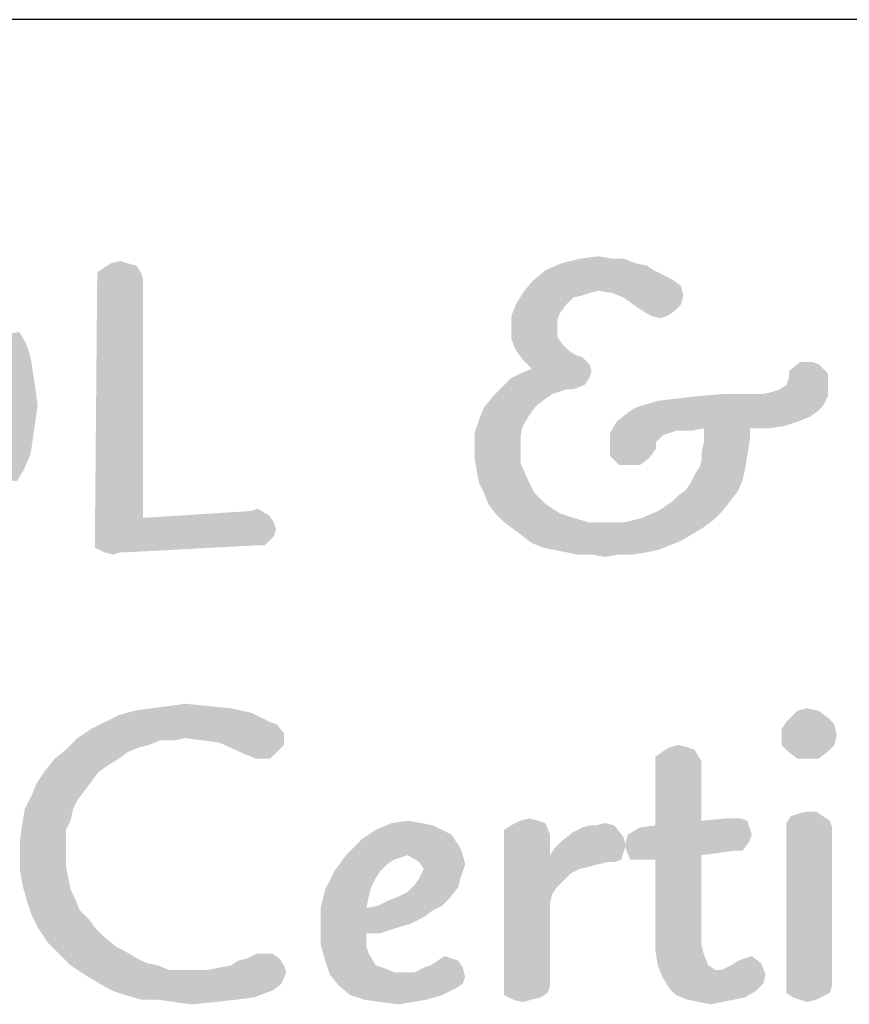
# Model space of a CAD drawing. Header units: inches. Extents: x -1 to 69, y -1 to 45.
# Tile 24 of 39: x 62.4 to 63.5, y 4.1 to 5.5. Entities that reach past the tile are written whole.
import ezdxf

# ---------------------------------------------------------------- set-up
doc = ezdxf.new("R2010")
doc.units = ezdxf.units.IN
doc.header["$LTSCALE"] = 3.74
doc.header["$MEASUREMENT"] = 0
doc.layers.get('0').update_dxf_attribs({"linetype": 'CONTINUOUS'})

msp = doc.modelspace()

# ---------------------------------------------------------------- linework, layer by layer
at = {"color": 2, "linetype": 'CONTINUOUS'}
msp.add_line((68, 5.4688), (56.5, 5.4688), dxfattribs=at)
for points in [[(63.1702, 5.1387), (63.1955, 5.1419), (63.2146, 5.1387)], [(62.5029, 5.1197), (62.5125, 5.1261), (62.5568, 5.1292)], [(62.5029, 5.1197), (62.5568, 5.1292), (62.5632, 5.1197)], [(62.5441, 5.1324), (62.5568, 5.1292), (62.5125, 5.1261)], [(62.5441, 5.1324), (62.5125, 5.1261), (62.522, 5.1324)], [(62.522, 5.1324), (62.5346, 5.1356), (62.5441, 5.1324)], [(63.2462, 5.1324), (63.2621, 5.1292), (63.1226, 5.1229)], [(63.2462, 5.1324), (63.1226, 5.1229), (63.1448, 5.1324)], [(63.1226, 5.1229), (63.2621, 5.1292), (63.2716, 5.1229)], [(63.2146, 5.1387), (63.2304, 5.1387), (63.1448, 5.1324)], [(63.2146, 5.1387), (63.1448, 5.1324), (63.1702, 5.1387)], [(63.1448, 5.1324), (63.2304, 5.1387), (63.2462, 5.1324)], [(62.5632, 5.1197), (62.5029, 5.1102), (62.5029, 5.1197)], [(62.5029, 5.1102), (62.5632, 5.1197), (62.5663, 5.1102)], [(63.2716, 5.1229), (63.2843, 5.1166), (63.1036, 5.1071)], [(63.2716, 5.1229), (63.1036, 5.1071), (63.1226, 5.1229)], [(63.2843, 5.1166), (63.297, 5.1102), (63.1036, 5.1071)], [(62.5663, 5.1102), (62.5663, 4.7806), (62.4998, 4.7584)], [(62.5663, 5.1102), (62.4998, 4.7584), (62.5029, 5.1102)], [(63.3096, 5.1007), (63.091, 5.0912), (63.1036, 5.1071)], [(63.3096, 5.1007), (63.1955, 5.0944), (63.091, 5.0912)], [(63.1036, 5.1071), (63.297, 5.1102), (63.3096, 5.1007)], [(63.2146, 5.0912), (63.1955, 5.0944), (63.3096, 5.1007)], [(63.2146, 5.0912), (63.3096, 5.1007), (63.3128, 5.088)], [(63.1829, 5.0912), (63.1734, 5.088), (63.0814, 5.0754)], [(63.1829, 5.0912), (63.0814, 5.0754), (63.091, 5.0912)], [(63.1734, 5.088), (63.1607, 5.0849), (63.0814, 5.0754)], [(63.091, 5.0912), (63.1955, 5.0944), (63.1829, 5.0912)], [(63.3128, 5.088), (63.2304, 5.0849), (63.2146, 5.0912)], [(63.2304, 5.0849), (63.3128, 5.088), (63.3096, 5.0754)], [(63.1512, 5.0754), (63.1417, 5.0627), (63.0751, 5.0595)], [(63.1512, 5.0754), (63.0751, 5.0595), (63.0814, 5.0754)], [(63.0814, 5.0754), (63.1607, 5.0849), (63.1512, 5.0754)], [(63.3096, 5.0754), (63.2526, 5.069), (63.2304, 5.0849)], [(63.2526, 5.069), (63.3096, 5.0754), (63.3001, 5.0659)], [(63.0751, 5.0595), (63.1417, 5.0627), (63.1385, 5.0532)], [(63.1385, 5.0532), (63.0751, 5.0437), (63.0751, 5.0595)], [(63.3001, 5.0659), (63.2684, 5.0595), (63.2526, 5.069)], [(63.2684, 5.0595), (63.3001, 5.0659), (63.2906, 5.0595)], [(63.2906, 5.0595), (63.2811, 5.0563), (63.2684, 5.0595)], [(63.0751, 5.0437), (63.1385, 5.0532), (63.1385, 5.031)], [(62.3318, 5.0278), (62.3952, 5.0373), (62.4047, 5.0215)], [(63.1385, 5.031), (63.0751, 5.0278), (63.0751, 5.0437)], [(62.4047, 5.0215), (62.3381, 5.0151), (62.3318, 5.0278)], [(62.3381, 5.0151), (62.4047, 5.0215), (62.411, 5.0025)], [(63.0751, 5.0278), (63.1385, 5.031), (63.1448, 5.0215)], [(63.1448, 5.0215), (63.0814, 5.012), (63.0751, 5.0278)], [(63.0814, 5.012), (63.1448, 5.0215), (63.1543, 5.012)], [(62.411, 5.0025), (62.3445, 4.9993), (62.3381, 5.0151)], [(63.1543, 5.012), (63.091, 4.9993), (63.0814, 5.012)], [(63.1543, 5.012), (63.1638, 5.0056), (63.091, 4.9993)], [(63.1638, 5.0056), (63.1734, 5.0025), (63.091, 4.9993)], [(62.3508, 4.9866), (62.3445, 4.9993), (62.411, 5.0025)], [(62.3508, 4.9866), (62.411, 5.0025), (62.4142, 4.9803)], [(63.091, 4.9993), (63.1734, 5.0025), (63.1829, 4.993)], [(63.1829, 4.993), (63.1036, 4.9866), (63.091, 4.9993)], [(63.1036, 4.9866), (63.1829, 4.993), (63.186, 4.9835)], [(63.4903, 4.9961), (63.4998, 4.993), (63.4586, 4.9835)], [(63.4903, 4.9961), (63.4586, 4.9835), (63.4744, 4.9961)], [(63.4586, 4.9835), (63.4998, 4.993), (63.5125, 4.9803)], [(62.4142, 4.9803), (62.354, 4.9708), (62.3508, 4.9866)], [(62.354, 4.9708), (62.4142, 4.9803), (62.4174, 4.9613)], [(63.0751, 4.9739), (63.0878, 4.9803), (63.186, 4.9835)], [(63.0751, 4.9739), (63.186, 4.9835), (63.1829, 4.9739)], [(63.186, 4.9835), (63.0878, 4.9803), (63.1036, 4.9866)], [(63.4554, 4.9644), (63.4586, 4.9739), (63.5125, 4.9803)], [(63.4554, 4.9644), (63.5125, 4.9803), (63.5125, 4.9613)], [(63.5125, 4.9803), (63.4586, 4.9739), (63.4586, 4.9835)], [(62.4174, 4.9613), (62.354, 4.9549), (62.354, 4.9708)], [(63.1829, 4.9739), (63.1765, 4.9644), (63.0624, 4.9613)], [(63.1829, 4.9739), (63.0624, 4.9613), (63.0751, 4.9739)], [(63.1512, 4.9581), (63.0624, 4.9613), (63.1765, 4.9644)], [(63.1512, 4.9581), (63.1765, 4.9644), (63.1607, 4.9581)], [(63.5125, 4.9613), (63.4459, 4.9581), (63.4554, 4.9644)], [(62.3572, 4.9359), (62.354, 4.9549), (62.4174, 4.9613)], [(62.3572, 4.9359), (62.4174, 4.9613), (62.4205, 4.9359)], [(63.1512, 4.9581), (63.0498, 4.9486), (63.0624, 4.9613)], [(63.1512, 4.9581), (63.1417, 4.9549), (63.0498, 4.9486)], [(63.1417, 4.9549), (63.1322, 4.9518), (63.0498, 4.9486)], [(63.0498, 4.9486), (63.1322, 4.9518), (63.1226, 4.9454)], [(63.4079, 4.9518), (63.4237, 4.9518), (63.3318, 4.9486)], [(63.3889, 4.9518), (63.4079, 4.9518), (63.3318, 4.9486)], [(63.3889, 4.9518), (63.3318, 4.9486), (63.3698, 4.9518)], [(63.5125, 4.9486), (63.3318, 4.9486), (63.4237, 4.9518)], [(63.4237, 4.9518), (63.4364, 4.9549), (63.5125, 4.9613)], [(63.4237, 4.9518), (63.5125, 4.9613), (63.5125, 4.9486)], [(63.4364, 4.9549), (63.4459, 4.9581), (63.5125, 4.9613)], [(63.1226, 4.9454), (63.0371, 4.9327), (63.0498, 4.9486)], [(63.1226, 4.9454), (63.11, 4.9359), (63.0371, 4.9327)], [(63.2558, 4.9359), (63.2779, 4.9423), (63.5125, 4.9486)], [(63.2558, 4.9359), (63.5125, 4.9486), (63.5061, 4.9359)], [(63.2779, 4.9423), (63.3033, 4.9454), (63.5125, 4.9486)], [(63.5125, 4.9486), (63.3033, 4.9454), (63.3318, 4.9486)], [(62.4205, 4.9359), (62.354, 4.9201), (62.3572, 4.9359)], [(62.354, 4.9201), (62.4205, 4.9359), (62.4174, 4.9137)], [(63.1005, 4.9232), (63.0307, 4.9169), (63.0371, 4.9327)], [(63.0307, 4.9169), (63.1005, 4.9232), (63.091, 4.9074)], [(63.0371, 4.9327), (63.11, 4.9359), (63.1005, 4.9232)], [(63.4966, 4.9264), (63.4871, 4.9201), (63.2209, 4.9137)], [(63.4966, 4.9264), (63.2209, 4.9137), (63.2367, 4.9264)], [(63.2367, 4.9264), (63.2462, 4.9327), (63.5061, 4.9359)], [(63.2367, 4.9264), (63.5061, 4.9359), (63.4966, 4.9264)], [(63.5061, 4.9359), (63.2462, 4.9327), (63.2558, 4.9359)], [(62.4174, 4.9137), (62.354, 4.9011), (62.354, 4.9201)], [(62.354, 4.9011), (62.4174, 4.9137), (62.4142, 4.8915)], [(63.091, 4.9074), (63.0244, 4.8979), (63.0307, 4.9169)], [(63.4713, 4.9137), (63.3413, 4.9042), (63.2114, 4.8979)], [(63.4713, 4.9137), (63.2114, 4.8979), (63.2209, 4.9137)], [(63.2209, 4.9137), (63.4871, 4.9201), (63.4713, 4.9137)], [(63.4713, 4.9137), (63.4522, 4.9074), (63.3413, 4.9042)], [(62.4142, 4.8915), (62.3477, 4.8852), (62.354, 4.9011)], [(63.0244, 4.8979), (63.091, 4.9074), (63.0878, 4.8947)], [(63.0878, 4.8947), (63.0244, 4.8789), (63.0244, 4.8979)], [(63.3413, 4.9042), (63.3033, 4.9011), (63.2114, 4.8979)], [(63.2114, 4.8979), (63.3033, 4.9011), (63.2938, 4.8979)], [(63.2938, 4.8979), (63.2843, 4.8947), (63.2114, 4.8884)], [(63.2938, 4.8979), (63.2114, 4.8884), (63.2114, 4.8979)], [(63.3128, 4.9011), (63.3033, 4.9011), (63.3413, 4.9042)], [(63.3128, 4.9011), (63.3413, 4.9042), (63.3255, 4.9011)], [(63.4047, 4.9042), (63.3413, 4.9042), (63.4522, 4.9074)], [(63.4047, 4.9042), (63.4047, 4.8884), (63.3413, 4.8852)], [(63.4047, 4.9042), (63.3413, 4.8852), (63.3413, 4.9042)], [(63.4047, 4.9042), (63.4522, 4.9074), (63.4301, 4.9042)], [(62.3445, 4.8694), (62.3477, 4.8852), (62.4142, 4.8915)], [(62.3445, 4.8694), (62.4142, 4.8915), (62.411, 4.8694)], [(63.0244, 4.8789), (63.0878, 4.8947), (63.0878, 4.8789)], [(63.2114, 4.8884), (63.2843, 4.8947), (63.2748, 4.8852)], [(63.2748, 4.8852), (63.2114, 4.8789), (63.2114, 4.8884)], [(63.2114, 4.8789), (63.2748, 4.8852), (63.2748, 4.8757)], [(63.3382, 4.8725), (63.3413, 4.8852), (63.4047, 4.8884)], [(63.3382, 4.8725), (63.4047, 4.8884), (63.4015, 4.8694)], [(62.411, 4.8694), (62.3381, 4.8567), (62.3445, 4.8694)], [(62.3381, 4.8567), (62.411, 4.8694), (62.4015, 4.8472)], [(63.0878, 4.8789), (63.0244, 4.863), (63.0244, 4.8789)], [(63.0244, 4.863), (63.0878, 4.8789), (63.0878, 4.8567)], [(63.2748, 4.8757), (63.2114, 4.8662), (63.2114, 4.8789)], [(63.2114, 4.8662), (63.2748, 4.8757), (63.2653, 4.863)], [(63.335, 4.8503), (63.3382, 4.8599), (63.4015, 4.8694)], [(63.335, 4.8503), (63.4015, 4.8694), (63.3984, 4.8503)], [(63.4015, 4.8694), (63.3382, 4.8599), (63.3382, 4.8725)], [(62.4015, 4.8472), (62.3286, 4.8408), (62.3381, 4.8567)], [(63.0878, 4.8567), (63.0276, 4.844), (63.0244, 4.863)], [(63.0276, 4.844), (63.0878, 4.8567), (63.0973, 4.8345)], [(63.2653, 4.863), (63.2241, 4.8535), (63.2114, 4.8662)], [(63.2367, 4.8535), (63.2241, 4.8535), (63.2653, 4.863)], [(63.2367, 4.8535), (63.2653, 4.863), (63.2526, 4.8535)], [(62.3286, 4.8408), (62.4015, 4.8472), (62.392, 4.8313)], [(63.0973, 4.8345), (63.0307, 4.8282), (63.0276, 4.844)], [(63.3984, 4.8503), (63.3286, 4.8408), (63.335, 4.8503)], [(63.3286, 4.8408), (63.3984, 4.8503), (63.3952, 4.8345)], [(63.0371, 4.8155), (63.0307, 4.8282), (63.0973, 4.8345)], [(63.0371, 4.8155), (63.0973, 4.8345), (63.1068, 4.8155)], [(63.316, 4.8187), (63.3223, 4.8282), (63.3952, 4.8345)], [(63.316, 4.8187), (63.3952, 4.8345), (63.3889, 4.8187)], [(63.3952, 4.8345), (63.3223, 4.8282), (63.3286, 4.8408)], [(63.1068, 4.8155), (63.0434, 4.7996), (63.0371, 4.8155)], [(63.0434, 4.7996), (63.1068, 4.8155), (63.1226, 4.7996)], [(63.3889, 4.8187), (63.3065, 4.8123), (63.316, 4.8187)], [(63.3065, 4.8123), (63.3889, 4.8187), (63.3794, 4.806)], [(63.2779, 4.7901), (63.297, 4.8028), (63.3794, 4.806)], [(63.2779, 4.7901), (63.3794, 4.806), (63.3667, 4.7901)], [(63.3794, 4.806), (63.297, 4.8028), (63.3065, 4.8123)], [(62.7406, 4.7838), (62.5663, 4.7806), (62.7153, 4.7901)], [(62.7153, 4.7901), (62.7248, 4.7933), (62.7406, 4.7838)], [(63.1226, 4.7996), (63.0529, 4.787), (63.0434, 4.7996)], [(63.0529, 4.787), (63.1226, 4.7996), (63.1417, 4.787)], [(63.3667, 4.7901), (63.2558, 4.7806), (63.2779, 4.7901)], [(63.2558, 4.7806), (63.3667, 4.7901), (63.354, 4.7775)], [(62.5663, 4.7806), (62.747, 4.7743), (62.4998, 4.7584)], [(62.747, 4.7743), (62.7501, 4.7648), (62.4998, 4.7584)], [(62.5663, 4.7806), (62.7406, 4.7838), (62.747, 4.7743)], [(63.1417, 4.787), (63.0656, 4.7743), (63.0529, 4.787)], [(63.1417, 4.787), (63.1607, 4.7806), (63.0656, 4.7743)], [(63.0656, 4.7743), (63.1607, 4.7806), (63.1829, 4.7743)], [(63.1829, 4.7743), (63.0783, 4.7648), (63.0656, 4.7743)], [(63.2304, 4.7743), (63.3413, 4.7679), (63.0783, 4.7648)], [(63.205, 4.7743), (63.2304, 4.7743), (63.0783, 4.7648)], [(63.1829, 4.7743), (63.205, 4.7743), (63.0783, 4.7648)], [(63.354, 4.7775), (63.2304, 4.7743), (63.2558, 4.7806)], [(63.2304, 4.7743), (63.354, 4.7775), (63.3413, 4.7679)], [(62.4998, 4.7584), (62.7501, 4.7648), (62.747, 4.7553)], [(63.0783, 4.7648), (63.3413, 4.7679), (63.3255, 4.7584)], [(63.3255, 4.7584), (63.091, 4.7553), (63.0783, 4.7648)], [(62.747, 4.7553), (62.4998, 4.7489), (62.4998, 4.7584)], [(62.7216, 4.7426), (62.4998, 4.7489), (62.747, 4.7553)], [(62.7216, 4.7426), (62.4998, 4.7394), (62.4998, 4.7489)], [(62.7216, 4.7426), (62.747, 4.7553), (62.7343, 4.7426)], [(63.091, 4.7553), (63.3255, 4.7584), (63.3096, 4.7489)], [(63.3096, 4.7489), (63.1036, 4.7458), (63.091, 4.7553)], [(63.1036, 4.7458), (63.3096, 4.7489), (63.2938, 4.7426)], [(62.5125, 4.7331), (62.4998, 4.7394), (62.7216, 4.7426)], [(62.5346, 4.7331), (62.5125, 4.7331), (62.7216, 4.7426)], [(62.5346, 4.7331), (62.5251, 4.7299), (62.5125, 4.7331)], [(62.5346, 4.7331), (62.7216, 4.7426), (62.5441, 4.7331)], [(63.2938, 4.7426), (63.1195, 4.7394), (63.1036, 4.7458)], [(63.1353, 4.7363), (63.1195, 4.7394), (63.2938, 4.7426)], [(63.1353, 4.7363), (63.2938, 4.7426), (63.2779, 4.7363)], [(63.2779, 4.7363), (63.1512, 4.7331), (63.1353, 4.7363)], [(63.1512, 4.7331), (63.2779, 4.7363), (63.2621, 4.7331)], [(63.2621, 4.7331), (63.167, 4.7299), (63.1512, 4.7331)], [(63.186, 4.7299), (63.167, 4.7299), (63.2621, 4.7331)], [(63.2241, 4.7299), (63.186, 4.7299), (63.2621, 4.7331)], [(63.2241, 4.7299), (63.2621, 4.7331), (63.2431, 4.7299)], [(63.2241, 4.7299), (63.205, 4.7267), (63.186, 4.7299)], [(62.688, 4.5176), (62.5549, 4.5144), (62.5771, 4.5176)], [(62.5549, 4.5144), (62.688, 4.5176), (62.7165, 4.5112)], [(62.6563, 4.5207), (62.5771, 4.5176), (62.6024, 4.5207)], [(62.5771, 4.5176), (62.6563, 4.5207), (62.688, 4.5176)], [(62.6024, 4.5207), (62.6246, 4.5239), (62.6563, 4.5207)], [(63.4708, 4.5144), (63.4835, 4.5176), (63.4993, 4.5144)], [(62.5137, 4.4986), (62.5327, 4.5081), (62.7165, 4.5112)], [(62.5137, 4.4986), (62.7165, 4.5112), (62.7419, 4.4986)], [(62.7165, 4.5112), (62.5327, 4.5081), (62.5549, 4.5144)], [(63.4993, 4.5144), (63.512, 4.5049), (63.455, 4.4986)], [(63.4993, 4.5144), (63.455, 4.4986), (63.4708, 4.5144)], [(63.455, 4.4986), (63.512, 4.5049), (63.5215, 4.4954)], [(62.7609, 4.4827), (62.4757, 4.4764), (62.4947, 4.4891)], [(62.7419, 4.4986), (62.7514, 4.4954), (62.4947, 4.4891)], [(62.7419, 4.4986), (62.4947, 4.4891), (62.5137, 4.4986)], [(62.4947, 4.4891), (62.7514, 4.4954), (62.7609, 4.4827)], [(63.5215, 4.4954), (63.4486, 4.4891), (63.455, 4.4986)], [(63.4486, 4.4795), (63.4486, 4.4891), (63.5215, 4.4954)], [(63.4486, 4.4795), (63.5215, 4.4954), (63.5247, 4.4795)], [(62.5898, 4.4732), (62.4598, 4.4605), (62.4757, 4.4764)], [(62.6246, 4.4764), (62.4757, 4.4764), (62.7609, 4.4827)], [(62.4757, 4.4764), (62.6246, 4.4764), (62.5898, 4.4732)], [(62.5898, 4.4732), (62.6246, 4.4764), (62.6088, 4.4732)], [(62.65, 4.4732), (62.6246, 4.4764), (62.7609, 4.4827)], [(62.6722, 4.47), (62.65, 4.4732), (62.7609, 4.4827)], [(62.6722, 4.47), (62.7609, 4.4827), (62.7609, 4.4669)], [(63.5247, 4.4795), (63.4486, 4.4669), (63.4486, 4.4795)], [(63.4486, 4.4669), (63.5247, 4.4795), (63.5215, 4.4669)], [(62.5898, 4.4732), (62.5739, 4.4669), (62.4598, 4.4605)], [(62.5739, 4.4669), (62.5612, 4.4637), (62.4598, 4.4605)], [(62.4598, 4.4605), (62.5612, 4.4637), (62.5454, 4.4574)], [(62.7609, 4.4669), (62.707, 4.4542), (62.6722, 4.47)], [(62.7609, 4.4669), (62.7514, 4.4574), (62.707, 4.4542)], [(63.3187, 4.4637), (63.3282, 4.4605), (63.2838, 4.4574)], [(63.3187, 4.4637), (63.2838, 4.4574), (63.2933, 4.4637)], [(63.2933, 4.4637), (63.306, 4.4669), (63.3187, 4.4637)], [(63.5215, 4.4669), (63.4581, 4.4574), (63.4486, 4.4669)], [(63.4581, 4.4574), (63.5215, 4.4669), (63.512, 4.4574)], [(62.5327, 4.4479), (62.5169, 4.4383), (62.4313, 4.432)], [(62.5327, 4.4479), (62.4313, 4.432), (62.444, 4.4479)], [(62.5454, 4.4574), (62.444, 4.4479), (62.4598, 4.4605)], [(62.444, 4.4479), (62.5454, 4.4574), (62.5327, 4.4479)], [(62.7229, 4.4479), (62.707, 4.4542), (62.7514, 4.4574)], [(62.7324, 4.4479), (62.7229, 4.4479), (62.7514, 4.4574)], [(62.7324, 4.4479), (62.7514, 4.4574), (62.7419, 4.4479)], [(63.2743, 4.451), (63.2838, 4.4574), (63.3282, 4.4605)], [(63.2743, 4.451), (63.3282, 4.4605), (63.3377, 4.4447)], [(63.3377, 4.4447), (63.2743, 4.4415), (63.2743, 4.451)], [(63.512, 4.4574), (63.4708, 4.4479), (63.4581, 4.4574)], [(63.4835, 4.4479), (63.4708, 4.4479), (63.512, 4.4574)], [(63.4835, 4.4479), (63.512, 4.4574), (63.4993, 4.4479)], [(62.4313, 4.432), (62.5169, 4.4383), (62.5042, 4.4288)], [(63.2743, 4.4415), (63.3377, 4.4447), (63.3377, 4.3623)], [(63.3377, 4.3623), (63.2743, 4.3559), (63.2743, 4.4415)], [(62.5042, 4.4288), (62.4186, 4.413), (62.4313, 4.432)], [(62.5042, 4.4288), (62.4947, 4.4162), (62.4186, 4.413)], [(62.4852, 4.4035), (62.4123, 4.3971), (62.4186, 4.413)], [(62.4186, 4.413), (62.4947, 4.4162), (62.4852, 4.4035)], [(62.4757, 4.3908), (62.4028, 4.3781), (62.4123, 4.3971)], [(62.4123, 4.3971), (62.4852, 4.4035), (62.4757, 4.3908)], [(62.4028, 4.3781), (62.4757, 4.3908), (62.4693, 4.3781)], [(62.4693, 4.3781), (62.4662, 4.3623), (62.3996, 4.3591)], [(62.4693, 4.3781), (62.3996, 4.3591), (62.4028, 4.3781)], [(63.5057, 4.3686), (63.5152, 4.3623), (63.455, 4.3591)], [(63.5057, 4.3686), (63.455, 4.3591), (63.4613, 4.3686)], [(63.4613, 4.3686), (63.4708, 4.3718), (63.4962, 4.375)], [(63.4613, 4.3686), (63.4962, 4.375), (63.5057, 4.3686)], [(63.4962, 4.375), (63.4708, 4.3718), (63.4835, 4.375)], [(62.4598, 4.3496), (62.3964, 4.3369), (62.3996, 4.3591)], [(62.3996, 4.3591), (62.4662, 4.3623), (62.4598, 4.3496)], [(62.951, 4.3591), (62.9669, 4.3559), (62.8877, 4.3496)], [(62.951, 4.3591), (62.8877, 4.3496), (62.9098, 4.3591)], [(62.8877, 4.3496), (62.9669, 4.3559), (62.9796, 4.3496)], [(62.9098, 4.3591), (62.932, 4.3623), (62.951, 4.3591)], [(63.0651, 4.3496), (63.0746, 4.3559), (63.1222, 4.3591)], [(63.0651, 4.3496), (63.1222, 4.3591), (63.1285, 4.3433)], [(63.1127, 4.3623), (63.1222, 4.3591), (63.0746, 4.3559)], [(63.1127, 4.3623), (63.0746, 4.3559), (63.0873, 4.3623)], [(63.0873, 4.3623), (63.1, 4.3655), (63.1127, 4.3623)], [(63.1602, 4.3464), (63.1729, 4.3528), (63.2173, 4.3559)], [(63.1602, 4.3464), (63.2173, 4.3559), (63.2299, 4.3401)], [(63.1919, 4.3559), (63.2173, 4.3559), (63.1729, 4.3528)], [(63.1919, 4.3559), (63.1729, 4.3528), (63.1824, 4.3559)], [(63.1919, 4.3559), (63.2046, 4.3591), (63.2173, 4.3559)], [(63.4042, 4.3528), (63.2363, 4.3433), (63.2521, 4.3528)], [(63.2363, 4.3433), (63.4042, 4.3528), (63.4074, 4.3433)], [(63.2521, 4.3528), (63.2743, 4.3559), (63.4011, 4.3623)], [(63.2521, 4.3528), (63.4011, 4.3623), (63.4042, 4.3528)], [(63.3377, 4.3623), (63.4011, 4.3623), (63.2743, 4.3559)], [(63.3821, 4.3655), (63.3916, 4.3655), (63.3377, 4.3623)], [(63.3821, 4.3655), (63.3377, 4.3623), (63.3726, 4.3655)], [(63.3377, 4.3623), (63.3916, 4.3655), (63.4011, 4.3623)], [(63.455, 4.3591), (63.5152, 4.3623), (63.5183, 4.3528)], [(63.5183, 4.3528), (63.455, 4.3496), (63.455, 4.3591)], [(63.455, 4.3496), (63.5183, 4.3528), (63.5183, 4.1341)], [(62.3964, 4.3369), (62.4598, 4.3496), (62.4598, 4.3338)], [(62.9796, 4.3496), (62.9922, 4.3433), (62.8686, 4.3369)], [(62.9796, 4.3496), (62.8686, 4.3369), (62.8877, 4.3496)], [(62.8686, 4.3369), (62.9922, 4.3433), (62.9986, 4.3338)], [(63.1285, 4.3433), (63.0651, 4.3401), (63.0651, 4.3496)], [(63.0651, 4.3401), (63.1285, 4.3433), (63.1285, 4.3147)], [(63.1285, 4.3147), (63.0651, 4.1309), (63.0651, 4.3401)], [(63.2299, 4.3401), (63.1444, 4.3338), (63.1602, 4.3464)], [(63.1444, 4.3338), (63.2299, 4.3401), (63.2331, 4.3274)], [(63.4074, 4.3433), (63.2331, 4.3338), (63.2363, 4.3433)], [(63.2331, 4.3338), (63.4074, 4.3433), (63.4042, 4.3338)], [(63.5183, 4.1341), (63.455, 4.1246), (63.455, 4.3496)], [(62.4598, 4.3338), (62.3964, 4.3179), (62.3964, 4.3369)], [(62.3964, 4.3179), (62.4598, 4.3338), (62.4598, 4.3179)], [(62.9986, 4.3338), (62.8465, 4.3147), (62.8686, 4.3369)], [(62.9986, 4.3338), (63.0049, 4.3243), (62.8465, 4.3147)], [(63.2331, 4.3274), (63.1349, 4.3243), (63.1444, 4.3338)], [(63.1349, 4.3243), (63.2331, 4.3274), (63.2299, 4.3179)], [(63.4042, 4.3338), (63.2331, 4.3243), (63.2331, 4.3338)], [(63.3852, 4.3211), (63.2331, 4.3243), (63.4042, 4.3338)], [(63.3852, 4.3211), (63.4042, 4.3338), (63.3947, 4.3211)], [(62.4598, 4.3179), (62.4598, 4.2989), (62.3964, 4.2926)], [(62.4598, 4.3179), (62.3964, 4.2926), (62.3964, 4.3179)], [(62.932, 4.3147), (62.9225, 4.3116), (62.8306, 4.2926)], [(62.932, 4.3147), (62.8306, 4.2926), (62.8465, 4.3147)], [(62.9225, 4.3116), (62.913, 4.3084), (62.8306, 4.2926)], [(62.932, 4.3147), (62.8465, 4.3147), (63.0049, 4.3243)], [(62.932, 4.3147), (63.0049, 4.3243), (63.0081, 4.3147)], [(63.0081, 4.3147), (62.9479, 4.3052), (62.932, 4.3147)], [(62.9479, 4.3052), (63.0081, 4.3147), (63.0113, 4.3021)], [(63.1285, 4.3147), (63.1317, 4.2609), (63.0651, 4.1309)], [(63.2299, 4.3179), (63.1285, 4.3147), (63.1349, 4.3243)], [(63.1285, 4.3147), (63.2299, 4.3179), (63.2268, 4.3084)], [(63.1285, 4.3147), (63.2268, 4.3084), (63.2078, 4.3052)], [(63.1285, 4.3147), (63.2078, 4.3052), (63.1951, 4.3021)], [(63.1285, 4.3147), (63.1951, 4.3021), (63.1824, 4.2989)], [(63.1285, 4.3147), (63.1824, 4.2989), (63.1697, 4.2957)], [(63.1285, 4.3147), (63.1697, 4.2957), (63.157, 4.2894)], [(63.1285, 4.3147), (63.157, 4.2894), (63.1475, 4.2799)], [(63.1285, 4.3147), (63.1475, 4.2799), (63.138, 4.2704)], [(63.1285, 4.3147), (63.138, 4.2704), (63.1317, 4.2609)], [(63.3852, 4.3211), (63.2394, 4.3084), (63.2331, 4.3243)], [(63.3852, 4.3211), (63.3377, 4.3147), (63.2394, 4.3084)], [(63.2553, 4.3084), (63.2394, 4.3084), (63.3377, 4.3147)], [(63.2648, 4.3084), (63.2553, 4.3084), (63.3377, 4.3147)], [(63.2743, 4.3084), (63.2648, 4.3084), (63.3377, 4.3147)], [(63.2743, 4.3084), (63.3377, 4.3147), (63.3377, 4.2197)], [(62.3964, 4.2926), (62.4598, 4.2989), (62.463, 4.2831)], [(62.913, 4.3084), (62.9035, 4.3021), (62.8306, 4.2926)], [(62.8306, 4.2926), (62.9035, 4.3021), (62.894, 4.2926)], [(63.0113, 4.3021), (62.9542, 4.2957), (62.9479, 4.3052)], [(62.9542, 4.2957), (63.0113, 4.3021), (63.0081, 4.2926)], [(63.2078, 4.3052), (63.2268, 4.3084), (63.2173, 4.3052)], [(63.3377, 4.2197), (63.2743, 4.2038), (63.2743, 4.3084)], [(62.463, 4.2831), (62.3996, 4.2735), (62.3964, 4.2926)], [(62.894, 4.2926), (62.8877, 4.2831), (62.8179, 4.2672)], [(62.894, 4.2926), (62.8179, 4.2672), (62.8306, 4.2926)], [(63.0081, 4.2926), (62.9479, 4.2831), (62.9542, 4.2957)], [(62.9479, 4.2831), (63.0081, 4.2926), (63.0049, 4.2831)], [(62.3996, 4.2735), (62.463, 4.2831), (62.4662, 4.2672)], [(62.4662, 4.2672), (62.4059, 4.2514), (62.3996, 4.2735)], [(62.8877, 4.2831), (62.8813, 4.2704), (62.8179, 4.2672)], [(63.0018, 4.2704), (62.932, 4.264), (62.9415, 4.2735)], [(63.0049, 4.2831), (62.9415, 4.2735), (62.9479, 4.2831)], [(62.9415, 4.2735), (63.0049, 4.2831), (63.0018, 4.2704)], [(62.4662, 4.2672), (62.4725, 4.2545), (62.4059, 4.2514)], [(62.8782, 4.2577), (62.8116, 4.2419), (62.8179, 4.2672)], [(62.8116, 4.2419), (62.8782, 4.2577), (62.875, 4.2419)], [(62.8179, 4.2672), (62.8813, 4.2704), (62.8782, 4.2577)], [(62.9891, 4.2545), (62.9035, 4.2514), (62.9194, 4.2577)], [(62.9194, 4.2577), (62.932, 4.264), (63.0018, 4.2704)], [(62.9194, 4.2577), (63.0018, 4.2704), (62.9891, 4.2545)], [(63.1317, 4.2609), (63.1285, 4.2482), (63.0651, 4.1309)], [(62.4059, 4.2514), (62.4725, 4.2545), (62.4788, 4.2387)], [(62.4788, 4.2387), (62.4123, 4.2323), (62.4059, 4.2514)], [(62.9796, 4.245), (62.875, 4.2419), (62.8908, 4.245)], [(62.875, 4.2419), (62.9796, 4.245), (62.9669, 4.2387)], [(62.8908, 4.245), (62.9035, 4.2514), (62.9891, 4.2545)], [(62.8908, 4.245), (62.9891, 4.2545), (62.9796, 4.245)], [(63.1285, 4.2482), (63.1285, 4.1341), (63.0651, 4.1309)], [(62.4123, 4.2323), (62.4788, 4.2387), (62.4915, 4.226)], [(62.4915, 4.226), (62.4218, 4.2133), (62.4123, 4.2323)], [(62.875, 4.2419), (62.9669, 4.2387), (62.8116, 4.2165)], [(62.875, 4.2419), (62.8116, 4.2165), (62.8116, 4.2419)], [(62.9669, 4.2387), (62.9542, 4.2292), (62.8116, 4.2165)], [(62.4218, 4.2133), (62.4915, 4.226), (62.501, 4.2133)], [(62.9542, 4.2292), (62.9352, 4.2197), (62.8116, 4.2165)], [(62.8116, 4.2165), (62.9352, 4.2197), (62.913, 4.2133)], [(62.8116, 4.2165), (62.913, 4.2133), (62.875, 4.207)], [(62.875, 4.207), (62.8116, 4.1911), (62.8116, 4.2165)], [(63.2743, 4.2038), (63.3377, 4.2197), (63.3377, 4.2038)], [(62.501, 4.2133), (62.4345, 4.1943), (62.4218, 4.2133)], [(62.501, 4.2133), (62.5137, 4.2007), (62.4345, 4.1943)], [(62.8116, 4.1911), (62.875, 4.207), (62.875, 4.188)], [(62.875, 4.207), (62.913, 4.2133), (62.894, 4.207)], [(63.3377, 4.2038), (63.3377, 4.1911), (63.2743, 4.1816)], [(63.3377, 4.2038), (63.2743, 4.1816), (63.2743, 4.2038)], [(62.4345, 4.1943), (62.5137, 4.2007), (62.5295, 4.188)], [(62.5295, 4.188), (62.4503, 4.1785), (62.4345, 4.1943)], [(62.875, 4.188), (62.8179, 4.169), (62.8116, 4.1911)], [(63.2743, 4.1816), (63.3377, 4.1911), (63.3409, 4.1785)], [(62.5295, 4.188), (62.5422, 4.1816), (62.4503, 4.1785)], [(62.4503, 4.1785), (62.5422, 4.1816), (62.5581, 4.1721)], [(62.5581, 4.1721), (62.4662, 4.1626), (62.4503, 4.1785)], [(62.7324, 4.1785), (62.745, 4.1785), (62.7102, 4.1721)], [(62.7324, 4.1785), (62.7102, 4.1721), (62.7229, 4.1785)], [(62.7102, 4.1721), (62.745, 4.1785), (62.7546, 4.1721)], [(62.875, 4.188), (62.8782, 4.1785), (62.8179, 4.169)], [(62.8179, 4.169), (62.8782, 4.1785), (62.8877, 4.1626)], [(62.9922, 4.1721), (62.9732, 4.169), (62.9827, 4.1753)], [(63.3409, 4.1785), (63.2775, 4.1626), (63.2743, 4.1816)], [(63.2775, 4.1626), (63.3409, 4.1785), (63.3472, 4.1626)], [(63.3979, 4.1721), (63.4074, 4.1753), (63.4201, 4.1658)], [(62.5581, 4.1721), (62.5707, 4.1658), (62.4662, 4.1626)], [(62.4662, 4.1626), (62.5707, 4.1658), (62.5866, 4.1626)], [(62.5866, 4.1626), (62.4852, 4.1499), (62.4662, 4.1626)], [(62.5866, 4.1626), (62.6024, 4.1563), (62.4852, 4.1499)], [(62.6563, 4.1563), (62.6722, 4.1595), (62.7609, 4.1626)], [(62.6563, 4.1563), (62.7609, 4.1626), (62.7641, 4.1531)], [(62.7609, 4.1626), (62.6722, 4.1595), (62.688, 4.1626)], [(62.688, 4.1626), (62.6975, 4.169), (62.7546, 4.1721)], [(62.688, 4.1626), (62.7546, 4.1721), (62.7609, 4.1626)], [(62.7546, 4.1721), (62.6975, 4.169), (62.7102, 4.1721)], [(62.8877, 4.1626), (62.8243, 4.1499), (62.8179, 4.169)], [(62.8877, 4.1626), (62.8972, 4.1595), (62.8243, 4.1499)], [(62.9542, 4.1595), (62.9637, 4.1626), (63.0018, 4.169)], [(62.9542, 4.1595), (63.0018, 4.169), (63.0081, 4.1595)], [(63.0018, 4.169), (62.9637, 4.1626), (62.9732, 4.169)], [(62.9732, 4.169), (62.9922, 4.1721), (63.0018, 4.169)], [(63.3472, 4.1626), (63.2838, 4.1468), (63.2775, 4.1626)], [(63.3472, 4.1626), (63.3567, 4.1563), (63.2838, 4.1468)], [(63.3662, 4.1563), (63.3789, 4.1626), (63.4201, 4.1658)], [(63.3662, 4.1563), (63.4201, 4.1658), (63.4264, 4.1499)], [(63.4201, 4.1658), (63.3789, 4.1626), (63.3884, 4.169)], [(63.4201, 4.1658), (63.3884, 4.169), (63.3979, 4.1721)], [(62.6563, 4.1563), (62.7641, 4.1531), (62.4852, 4.1499)], [(62.6341, 4.1563), (62.6563, 4.1563), (62.4852, 4.1499)], [(62.6183, 4.1563), (62.6341, 4.1563), (62.4852, 4.1499)], [(62.6024, 4.1563), (62.6183, 4.1563), (62.4852, 4.1499)], [(62.501, 4.1404), (62.4852, 4.1499), (62.7641, 4.1531)], [(62.501, 4.1404), (62.7641, 4.1531), (62.7577, 4.1373)], [(62.8972, 4.1595), (62.913, 4.1531), (62.8243, 4.1499)], [(62.932, 4.1531), (62.9415, 4.1531), (62.8243, 4.1499)], [(62.9225, 4.1531), (62.932, 4.1531), (62.8243, 4.1499)], [(62.913, 4.1531), (62.9225, 4.1531), (62.8243, 4.1499)], [(63.0113, 4.1468), (62.8243, 4.1499), (62.9415, 4.1531)], [(63.0113, 4.1468), (62.837, 4.1341), (62.8243, 4.1499)], [(63.0081, 4.1595), (62.9415, 4.1531), (62.9542, 4.1595)], [(62.9415, 4.1531), (63.0081, 4.1595), (63.0113, 4.1468)], [(63.3662, 4.1563), (63.4264, 4.1499), (63.2838, 4.1468)], [(63.3567, 4.1563), (63.3662, 4.1563), (63.2838, 4.1468)], [(63.2838, 4.1468), (63.4264, 4.1499), (63.4233, 4.1373)], [(62.7577, 4.1373), (62.5232, 4.1278), (62.501, 4.1404)], [(62.5232, 4.1278), (62.7577, 4.1373), (62.745, 4.1278)], [(63.0113, 4.1468), (63.0081, 4.1373), (62.837, 4.1341)], [(62.837, 4.1341), (63.0081, 4.1373), (62.9986, 4.1309)], [(63.4233, 4.1373), (63.2933, 4.1309), (63.2838, 4.1468)], [(63.2933, 4.1309), (63.4233, 4.1373), (63.4138, 4.1278)], [(62.745, 4.1278), (62.5422, 4.1214), (62.5232, 4.1278)], [(62.5422, 4.1214), (62.745, 4.1278), (62.7197, 4.1183)], [(62.7197, 4.1183), (62.5644, 4.1151), (62.5422, 4.1214)], [(62.9986, 4.1309), (62.8528, 4.1214), (62.837, 4.1341)], [(62.8528, 4.1214), (62.9986, 4.1309), (62.9796, 4.1214)], [(62.9796, 4.1214), (62.8718, 4.1151), (62.8528, 4.1214)], [(62.8718, 4.1151), (62.9796, 4.1214), (62.9574, 4.1151)], [(63.0651, 4.1309), (63.1285, 4.1341), (63.1254, 4.1246)], [(63.1254, 4.1246), (63.0651, 4.1214), (63.0651, 4.1309)], [(63.0651, 4.1214), (63.1254, 4.1246), (63.1158, 4.1183)], [(63.1158, 4.1183), (63.0778, 4.1151), (63.0651, 4.1214)], [(63.4138, 4.1278), (63.3028, 4.1214), (63.2933, 4.1309)], [(63.3028, 4.1214), (63.4138, 4.1278), (63.3979, 4.1183)], [(63.3979, 4.1183), (63.3187, 4.1151), (63.3028, 4.1214)], [(63.455, 4.1246), (63.5183, 4.1341), (63.5152, 4.1246)], [(63.5152, 4.1246), (63.4645, 4.1183), (63.455, 4.1246)], [(63.474, 4.1151), (63.4645, 4.1183), (63.5152, 4.1246)], [(63.474, 4.1151), (63.5152, 4.1246), (63.4962, 4.1151)], [(62.5866, 4.1151), (62.5644, 4.1151), (62.7197, 4.1183)], [(62.5866, 4.1151), (62.7197, 4.1183), (62.6943, 4.1151)], [(62.6943, 4.1151), (62.6088, 4.1119), (62.5866, 4.1151)], [(62.6088, 4.1119), (62.6943, 4.1151), (62.6658, 4.1119)], [(62.6658, 4.1119), (62.6341, 4.1087), (62.6088, 4.1119)], [(62.9574, 4.1151), (62.894, 4.1119), (62.8718, 4.1151)], [(62.894, 4.1119), (62.9574, 4.1151), (62.9384, 4.1119)], [(62.9384, 4.1119), (62.9194, 4.1087), (62.894, 4.1119)], [(63.0778, 4.1151), (63.1158, 4.1183), (63.1032, 4.1151)], [(63.1032, 4.1151), (63.0905, 4.1119), (63.0778, 4.1151)], [(63.3187, 4.1151), (63.3979, 4.1183), (63.3821, 4.1151)], [(63.3821, 4.1151), (63.3345, 4.1119), (63.3187, 4.1151)], [(63.3345, 4.1119), (63.3821, 4.1151), (63.3662, 4.1119)], [(63.3662, 4.1119), (63.3504, 4.1087), (63.3345, 4.1119)], [(63.4962, 4.1151), (63.4835, 4.1119), (63.474, 4.1151)]]:
    msp.add_solid(points, dxfattribs=at)

doc.saveas('drawing.dxf')
